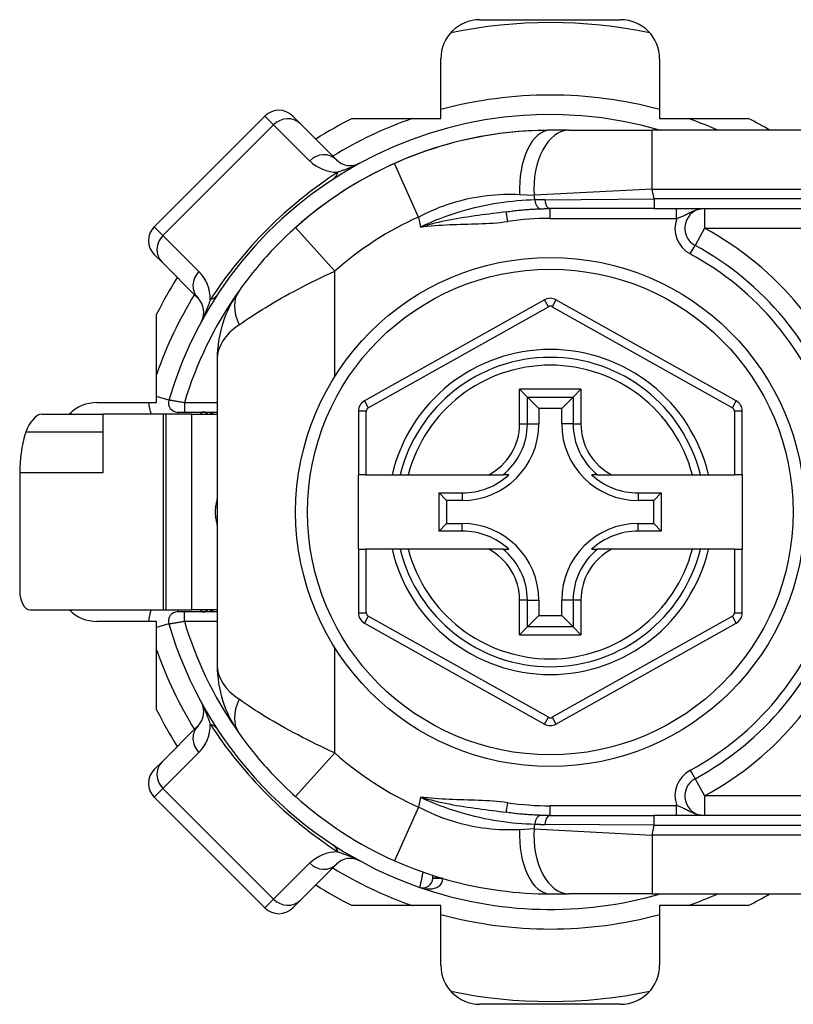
# Model space of a CAD drawing. Header units: inches. Extents: x 0 to 160, y -11 to 104.
# Tile 12 of 121: x 27.67 to 28.79, y 27.08 to 28.51. Entities that reach past the tile are written whole.
import ezdxf

# ---------------------------------------------------------------- set-up
doc = ezdxf.new("R2010")
doc.units = ezdxf.units.IN
doc.header["$LTSCALE"] = 9.614827
doc.header["$MEASUREMENT"] = 0
doc.layers.add('Visible Edges(ANSI)', color=7, linetype='Continuous', lineweight=25)
doc.layers.add('Visible Tangent Edges(ANSI)', color=7, linetype='Continuous', lineweight=25)

msp = doc.modelspace()

# ---------------------------------------------------------------- linework, layer by layer
at = {"layer": 'Visible Edges(ANSI)'}
for p, q in [((28.3394, 28.5128), (28.5437, 28.5128)), ((28.2825, 28.3692), (28.2825, 28.4559)), ((28.6006, 28.4559), (28.6006, 28.3692)), ((28.0269, 28.3727), (27.8659, 28.2117)), ((28.0672, 28.3727), (28.0785, 28.3614)), ((28.1308, 28.309), (28.0785, 28.3614)), ((28.1537, 28.3692), (28.2825, 28.3692)), ((28.6006, 28.3692), (28.7294, 28.3692)), ((28.4685, 28.352), (28.4415, 28.352)), ((28.4685, 28.352), (28.5899, 28.352)), ((29.065, 28.352), (28.5899, 28.352)), ((28.5924, 28.2381), (28.4415, 28.2381)), ((28.5924, 28.2381), (29.065, 28.2381)), ((27.8772, 28.1601), (27.8659, 28.1714)), ((27.8772, 28.1601), (27.9295, 28.1078)), ((28.4332, 28.1055), (28.1714, 27.9585)), ((28.7119, 27.9585), (28.4499, 28.1055)), ((27.8694, 27.9561), (27.8694, 28.0849)), ((27.9575, 28.0197), (27.9575, 27.5742)), ((28.397, 27.9754), (28.4083, 27.9641)), ((28.4748, 27.9641), (28.4861, 27.9754)), ((28.4083, 27.9641), (28.4248, 27.9475)), ((28.4748, 27.9641), (28.4583, 27.9475)), ((27.7827, 27.9561), (27.8694, 27.9561)), ((28.4248, 27.9475), (28.4248, 27.9251)), ((28.4583, 27.9475), (28.4248, 27.9475)), ((28.4583, 27.9251), (28.4583, 27.9475)), ((27.7024, 27.9394), (27.7916, 27.9394)), ((27.8788, 27.9394), (27.7916, 27.9394)), ((27.7916, 27.8545), (27.7916, 27.9394)), ((27.8831, 27.9394), (27.8788, 27.9394)), ((27.9201, 27.9394), (27.8831, 27.9394)), ((27.9002, 27.9422), (27.9097, 27.9422)), ((27.9097, 27.9422), (27.9575, 27.9422)), ((27.9202, 27.9394), (27.9201, 27.9394)), ((27.9202, 27.9394), (27.9575, 27.9394)), ((27.9202, 27.9394), (27.9202, 27.6547)), ((28.1627, 27.9436), (28.1627, 27.8511)), ((28.7206, 27.8511), (28.7206, 27.9436)), ((27.6703, 27.8545), (27.6703, 27.6832)), ((28.1741, 27.8511), (28.1627, 27.8511)), ((28.1627, 27.7429), (28.1627, 27.8511)), ((28.1741, 27.8511), (28.2116, 27.8511)), ((28.2116, 27.8511), (28.2233, 27.8511)), ((28.2233, 27.8511), (28.235, 27.8511)), ((28.235, 27.8511), (28.3521, 27.8511)), ((28.3521, 27.8511), (28.3728, 27.8511)), ((28.3813, 27.8511), (28.3728, 27.8511)), ((28.5103, 27.8511), (28.5018, 27.8511)), ((28.5103, 27.8511), (28.531, 27.8511)), ((28.531, 27.8511), (28.6481, 27.8511)), ((28.6481, 27.8511), (28.6598, 27.8511)), ((28.6598, 27.8511), (28.6715, 27.8511)), ((28.6715, 27.8511), (28.7093, 27.8511)), ((28.7206, 27.8511), (28.7093, 27.8511)), ((28.7206, 27.8511), (28.7206, 27.7429)), ((28.2801, 27.8247), (28.3135, 27.8247)), ((28.2801, 27.8247), (28.291, 27.8138)), ((28.2801, 27.7693), (28.2801, 27.8247)), ((28.5696, 27.8247), (28.603, 27.8247)), ((28.603, 27.8247), (28.5921, 27.8138)), ((28.603, 27.8247), (28.603, 27.7693)), ((28.3135, 27.8138), (28.291, 27.8138)), ((28.291, 27.8138), (28.291, 27.7803)), ((28.5921, 27.8138), (28.5696, 27.8138)), ((28.5921, 27.7803), (28.5921, 27.8138)), ((28.2801, 27.7693), (28.291, 27.7803)), ((28.291, 27.7803), (28.3135, 27.7803)), ((28.5696, 27.7803), (28.5921, 27.7803)), ((28.603, 27.7693), (28.5921, 27.7803)), ((28.3135, 27.7693), (28.2801, 27.7693)), ((28.603, 27.7693), (28.5696, 27.7693)), ((28.1627, 27.7429), (28.1627, 27.6505)), ((28.1627, 27.7429), (28.1741, 27.7429)), ((28.2116, 27.7429), (28.1741, 27.7429)), ((28.2233, 27.7429), (28.2116, 27.7429)), ((28.235, 27.7429), (28.2233, 27.7429)), ((28.3521, 27.7429), (28.235, 27.7429)), ((28.3728, 27.7429), (28.3521, 27.7429)), ((28.3728, 27.7429), (28.3813, 27.7429)), ((28.5018, 27.7429), (28.5103, 27.7429)), ((28.531, 27.7429), (28.5103, 27.7429)), ((28.6481, 27.7429), (28.531, 27.7429)), ((28.6598, 27.7429), (28.6481, 27.7429)), ((28.6715, 27.7429), (28.6598, 27.7429)), ((28.7093, 27.7429), (28.6715, 27.7429)), ((28.7093, 27.7429), (28.7206, 27.7429)), ((28.7206, 27.6505), (28.7206, 27.7429)), ((28.4248, 27.6689), (28.4248, 27.6465)), ((28.4583, 27.6465), (28.4583, 27.6689)), ((27.6855, 27.6547), (27.8788, 27.6547)), ((27.8788, 27.6547), (27.8831, 27.6547)), ((27.8831, 27.6547), (27.9201, 27.6547)), ((27.9097, 27.6519), (27.9002, 27.6519)), ((27.9575, 27.6519), (27.9097, 27.6519)), ((27.9201, 27.6547), (27.9202, 27.6547)), ((27.9575, 27.6547), (27.9202, 27.6547)), ((28.4083, 27.63), (28.4248, 27.6465)), ((28.4248, 27.6465), (28.4583, 27.6465)), ((28.4748, 27.63), (28.4583, 27.6465)), ((27.8694, 27.638), (27.7827, 27.638)), ((27.8694, 27.5092), (27.8694, 27.638)), ((28.1714, 27.6356), (28.4332, 27.4886)), ((28.4083, 27.63), (28.397, 27.6186)), ((28.4499, 27.4886), (28.7119, 27.6356)), ((28.4861, 27.6186), (28.4748, 27.63)), ((27.9295, 27.4863), (27.8772, 27.4339)), ((27.8659, 27.4226), (27.8772, 27.4339)), ((27.8659, 27.3824), (28.0269, 27.2214)), ((28.4415, 27.3557), (28.5924, 27.3557)), ((29.065, 27.3557), (28.5924, 27.3557)), ((28.0785, 27.2327), (28.1308, 27.285)), ((28.2708, 27.2646), (28.2708, 27.2688)), ((28.0785, 27.2327), (28.0672, 27.2214)), ((28.4415, 27.2419), (28.4685, 27.2419)), ((28.5899, 27.2419), (28.4685, 27.2419)), ((28.5899, 27.2419), (29.065, 27.2419)), ((28.2825, 27.2249), (28.1537, 27.2249)), ((28.2825, 27.1382), (28.2825, 27.2249)), ((28.7294, 27.2249), (28.6006, 27.2249)), ((28.6006, 27.2249), (28.6006, 27.1382)), ((28.5437, 27.0812), (28.3394, 27.0812))]:
    msp.add_line(p, q, dxfattribs=at)
at = {"layer": 'Visible Edges(ANSI)', "flags": 128}
for points in [[(28.4415, 28.352), (28.4327, 28.3519), (28.4238, 28.3517), (28.4148, 28.3514), (28.4058, 28.3509), (28.3966, 28.3502), (28.3874, 28.3494), (28.3781, 28.3484), (28.3687, 28.3472), (28.3592, 28.3459), (28.3497, 28.3444), (28.3402, 28.3427), (28.3306, 28.3408), (28.3209, 28.3388), (28.3113, 28.3365), (28.3016, 28.3341), (28.2919, 28.3315), (28.2823, 28.3287), (28.2726, 28.3257), (28.2629, 28.3225), (28.2533, 28.3191), (28.2437, 28.3156), (28.2342, 28.3119), (28.2248, 28.308), (28.2154, 28.3039)], [(28.3777, 28.2335), (28.3799, 28.2338), (28.3821, 28.2341), (28.3843, 28.2344), (28.3865, 28.2347), (28.3887, 28.235), (28.3908, 28.2352), (28.393, 28.2355), (28.3951, 28.2357), (28.3973, 28.2359), (28.3994, 28.2361), (28.4015, 28.2363), (28.4036, 28.2365), (28.4057, 28.2367), (28.4078, 28.2369), (28.4099, 28.237), (28.412, 28.2372), (28.414, 28.2373), (28.4161, 28.2374), (28.4181, 28.2375), (28.4201, 28.2376), (28.4222, 28.2377), (28.4241, 28.2378), (28.4261, 28.2379), (28.4281, 28.2379)], [(28.4281, 28.2379), (28.4286, 28.238), (28.4292, 28.238), (28.4297, 28.238), (28.4303, 28.238), (28.4308, 28.238), (28.4314, 28.238), (28.4319, 28.238), (28.4325, 28.2381), (28.433, 28.2381), (28.4336, 28.2381), (28.4341, 28.2381), (28.4347, 28.2381), (28.4353, 28.2381), (28.4358, 28.2381), (28.4364, 28.2381), (28.4369, 28.2381), (28.4375, 28.2381), (28.4381, 28.2381), (28.4386, 28.2381), (28.4392, 28.2381), (28.4398, 28.2381), (28.4403, 28.2381), (28.4409, 28.2381), (28.4415, 28.2381)], [(28.0714, 28.2107), (28.0673, 28.207), (28.0633, 28.2032), (28.0592, 28.1994), (28.0552, 28.1956), (28.0513, 28.1918), (28.0474, 28.1879), (28.0436, 28.184), (28.0398, 28.1801), (28.0361, 28.1762), (28.0325, 28.1722), (28.0289, 28.1683), (28.0254, 28.1644), (28.022, 28.1605), (28.0186, 28.1565), (28.0153, 28.1526), (28.0121, 28.1487), (28.0089, 28.1448), (28.0058, 28.1409), (28.0028, 28.1371), (27.9999, 28.1333), (27.9971, 28.1295), (27.9943, 28.1259), (27.9917, 28.1223), (27.9892, 28.1187)], [(27.6791, 27.9129), (27.6791, 27.9128), (27.679, 27.9127), (27.679, 27.9127), (27.679, 27.9126), (27.679, 27.9125), (27.6789, 27.9124), (27.6789, 27.9123), (27.6789, 27.9122), (27.6788, 27.9121), (27.6788, 27.9121), (27.6788, 27.912), (27.6788, 27.9119), (27.6787, 27.9118), (27.6787, 27.9117), (27.6787, 27.9116), (27.6787, 27.9116), (27.6786, 27.9115), (27.6786, 27.9114), (27.6786, 27.9113), (27.6785, 27.9112), (27.6785, 27.9111), (27.6785, 27.9111), (27.6785, 27.911), (27.6784, 27.9109)], [(27.9892, 27.4751), (27.9917, 27.4716), (27.9943, 27.468), (27.9971, 27.4643), (27.9999, 27.4606), (28.0028, 27.4568), (28.0058, 27.453), (28.0089, 27.4491), (28.012, 27.4452), (28.0152, 27.4413), (28.0185, 27.4374), (28.0219, 27.4335), (28.0253, 27.4296), (28.0289, 27.4256), (28.0324, 27.4217), (28.0361, 27.4178), (28.0398, 27.4138), (28.0436, 27.4099), (28.0474, 27.406), (28.0513, 27.4021), (28.0552, 27.3983), (28.0592, 27.3944), (28.0633, 27.3907), (28.0673, 27.3869), (28.0714, 27.3832)], [(28.4281, 27.3559), (28.4261, 27.356), (28.4241, 27.3561), (28.4222, 27.3561), (28.4201, 27.3562), (28.4181, 27.3563), (28.4161, 27.3565), (28.414, 27.3566), (28.412, 27.3567), (28.4099, 27.3569), (28.4078, 27.357), (28.4057, 27.3572), (28.4036, 27.3573), (28.4015, 27.3575), (28.3994, 27.3577), (28.3973, 27.3579), (28.3951, 27.3582), (28.393, 27.3584), (28.3908, 27.3586), (28.3887, 27.3589), (28.3865, 27.3592), (28.3843, 27.3594), (28.3821, 27.3597), (28.3799, 27.36), (28.3777, 27.3604)], [(28.4415, 27.3557), (28.4409, 27.3557), (28.4403, 27.3557), (28.4398, 27.3557), (28.4392, 27.3557), (28.4386, 27.3557), (28.4381, 27.3557), (28.4375, 27.3557), (28.4369, 27.3557), (28.4364, 27.3558), (28.4358, 27.3558), (28.4353, 27.3558), (28.4347, 27.3558), (28.4341, 27.3558), (28.4336, 27.3558), (28.433, 27.3558), (28.4325, 27.3558), (28.4319, 27.3558), (28.4314, 27.3558), (28.4308, 27.3559), (28.4303, 27.3559), (28.4297, 27.3559), (28.4292, 27.3559), (28.4286, 27.3559), (28.4281, 27.3559)], [(28.2154, 27.29), (28.2248, 27.2859), (28.2342, 27.282), (28.2437, 27.2783), (28.2533, 27.2747), (28.2629, 27.2714), (28.2726, 27.2682), (28.2822, 27.2652), (28.2919, 27.2624), (28.3016, 27.2598), (28.3113, 27.2573), (28.3209, 27.2551), (28.3306, 27.2531), (28.3402, 27.2512), (28.3497, 27.2495), (28.3592, 27.248), (28.3687, 27.2467), (28.3781, 27.2455), (28.3874, 27.2445), (28.3966, 27.2437), (28.4058, 27.243), (28.4149, 27.2425), (28.4238, 27.2421), (28.4327, 27.2419), (28.4415, 27.2419)]]:
    msp.add_lwpolyline(points, dxfattribs=at)
at = {"layer": 'Visible Edges(ANSI)'}
msp.add_circle((28.4416, 27.797), 0.3701, dxfattribs=at)
for centre, radius, start, end in [((28.3394, 28.4559), 0.0569, 90, 180), ((28.4416, 27.797), 0.7116, 78.2772, 101.7228), ((28.5437, 28.4559), 0.0569, 0, 90), ((28.4416, 27.797), 0.5778, 73.8287, 163.6482), ((28.047, 28.3526), 0.0285, 45, 135), ((28.4416, 27.797), 0.6405, 116.7049, 122.1604), ((28.4416, 27.797), 0.6405, 60.0572, 63.2951), ((28.4415, 27.7969), 0.5551, 114.0297, 131.8103), ((28.151, 28.3292), 0.0285, 225, 298.6389), ((28.6656, 28.2097), 0.0285, 90, 241.4965), ((27.886, 28.1915), 0.0285, 135, 225), ((28.4415, 27.7969), 0.4412, 17.9202, 61.4965), ((28.4416, 27.797), 0.6405, 147.8396, 153.2951), ((28.1283, 28.0197), 0.1708, 144.5691, 180), ((27.9094, 28.0876), 0.0285, 331.3611, 45), ((28.4416, 28.0906), 0.0171, 60.7088, 119.3132), ((28.4416, 27.797), 0.2249, 13.9164, 166.0836), ((27.9002, 27.9559), 0.0137, 163.6482, 270), ((27.7827, 27.8992), 0.0569, 90, 135.0896), ((28.1798, 27.9436), 0.0171, 119.3132, 180), ((28.7036, 27.9436), 0.0171, 0, 60.7088), ((28.4416, 27.797), 0.7116, 168.2772, 168.463), ((27.9349, 27.928), 0.0142, 53.1301, 90), ((28.3135, 27.9251), 0.1114, 270, 0), ((28.5696, 27.9251), 0.1114, 180, 270), ((28.3135, 27.9251), 0.1004, 270, 312.5174), ((28.5696, 27.9251), 0.1004, 227.4826, 270), ((28.3135, 27.6689), 0.1114, 0, 90), ((28.5696, 27.6689), 0.1114, 90, 180), ((28.3135, 27.6689), 0.1004, 47.4826, 90), ((28.5696, 27.6689), 0.1004, 90, 132.5174), ((28.4416, 27.797), 0.2249, 193.9164, 346.0836), ((28.4415, 27.7969), 0.4412, 298.5035, 342.0798), ((27.7827, 27.6949), 0.0569, 224.9104, 270), ((28.4416, 27.797), 0.7116, 191.537, 191.7228), ((27.9002, 27.6382), 0.0137, 90, 196.3518), ((27.9349, 27.6661), 0.0142, 270, 306.8699), ((28.1798, 27.6505), 0.0171, 180, 240.6868), ((28.7036, 27.6505), 0.0171, 299.2912, 0), ((28.4416, 27.797), 0.5778, 196.3518, 250.8354), ((28.1283, 27.5742), 0.1708, 180, 215.4309), ((27.9094, 27.5064), 0.0285, 315, 28.6389), ((28.4416, 27.797), 0.6405, 206.7049, 212.1604), ((28.4416, 27.5035), 0.0171, 240.6868, 299.2912), ((27.886, 27.4025), 0.0285, 135, 225), ((28.6656, 27.3842), 0.0285, 118.5035, 270), ((28.4415, 27.7969), 0.5551, 228.1897, 245.9703), ((28.151, 27.2649), 0.0285, 61.3611, 135), ((28.2565, 27.2646), 0.0142, 250.8354, 0), ((28.4416, 27.797), 0.6405, 237.8396, 243.2951), ((28.4416, 27.797), 0.5778, 250.8354, 286.1063), ((28.4416, 27.797), 0.6405, 296.7049, 299.9101), ((28.047, 27.2415), 0.0285, 225, 315), ((28.3394, 27.1382), 0.0569, 180, 270), ((28.5437, 27.1382), 0.0569, 270, 0), ((28.4416, 27.797), 0.7116, 258.2772, 281.7228)]:
    msp.add_arc(centre, radius, start, end, dxfattribs=at)
for centre, major_axis, ratio, start_param, end_param in [((27.6936, 27.9109), (0.0115, 0.0279), 0.47244, 0.192077, 1.691889), ((27.8149, 27.8545), (0, -0.1708), 0.846518, 4.375874, 4.712389), ((27.6855, 27.6832), (0, -0.0285), 0.532359, 4.712389, 6.283185)]:
    msp.add_ellipse(centre, major_axis=major_axis, ratio=ratio, start_param=start_param, end_param=end_param, dxfattribs=at)
at = {"layer": 'Visible Tangent Edges(ANSI)'}
for p, q in [((27.8784, 28.1991), (28.0395, 28.3601)), ((28.0395, 28.3601), (28.0269, 28.3727)), ((28.0395, 28.3601), (28.0918, 28.3078)), ((28.5899, 28.2666), (28.5899, 28.352)), ((28.2502, 28.2259), (28.2154, 28.3039)), ((28.5899, 28.2666), (28.418, 28.2577)), ((28.5899, 28.2666), (29.065, 28.2666)), ((28.5924, 28.2524), (28.5899, 28.2666)), ((28.397, 28.2588), (28.418, 28.2577)), ((28.4193, 28.2507), (28.418, 28.2577)), ((28.4338, 28.251), (28.5924, 28.2524)), ((29.065, 28.2524), (28.5924, 28.2524)), ((28.5924, 28.2524), (28.5924, 28.2381)), ((28.3798, 28.2194), (28.3777, 28.2335)), ((28.4415, 28.2239), (28.4415, 28.2381)), ((28.6253, 28.2239), (28.6253, 28.2381)), ((28.6656, 28.2381), (28.6656, 28.2097)), ((28.2502, 28.2259), (28.2528, 28.2114)), ((28.4415, 28.2239), (28.6253, 28.2239)), ((27.8659, 28.2117), (27.8784, 28.1991)), ((28.1283, 28.147), (28.0714, 28.2107)), ((28.6656, 28.2097), (28.652, 28.1847)), ((28.6656, 28.2097), (29.2853, 28.2097)), ((27.9308, 28.1468), (27.8784, 28.1991)), ((28.6452, 28.1722), (28.652, 28.1847)), ((28.1283, 27.9941), (28.1283, 28.147)), ((28.4388, 28.0955), (28.4332, 28.1055)), ((28.4499, 28.1055), (28.4443, 28.0955)), ((28.177, 27.9486), (28.4388, 28.0955)), ((28.4443, 28.0955), (28.7063, 27.9485)), ((28.397, 27.9251), (28.397, 27.9754)), ((28.4861, 27.9754), (28.397, 27.9754)), ((28.4861, 27.9754), (28.4861, 27.9251)), ((27.8871, 27.9597), (27.8694, 27.9649)), ((28.4083, 27.9251), (28.4083, 27.9641)), ((28.4083, 27.9641), (28.4748, 27.9641)), ((28.4748, 27.9641), (28.4748, 27.9251)), ((27.9097, 27.9559), (27.9097, 27.9422)), ((27.9575, 27.9559), (27.9097, 27.9559)), ((28.1714, 27.9585), (28.177, 27.9486)), ((28.7063, 27.9485), (28.7119, 27.9585)), ((27.8788, 27.9394), (27.8788, 27.6547)), ((27.8831, 27.6547), (27.8831, 27.9394)), ((27.9002, 27.9394), (27.9002, 27.9422)), ((27.9201, 27.9394), (27.9201, 27.6547)), ((27.9349, 27.9422), (27.9334, 27.9394)), ((28.1741, 27.9436), (28.1627, 27.9436)), ((28.1741, 27.8511), (28.1741, 27.9436)), ((28.7206, 27.9436), (28.7093, 27.9436)), ((28.7093, 27.9436), (28.7093, 27.8511)), ((28.397, 27.9251), (28.4083, 27.9251)), ((28.4083, 27.9251), (28.4248, 27.9251)), ((28.4748, 27.9251), (28.4583, 27.9251)), ((28.4748, 27.9251), (28.4861, 27.9251)), ((27.7916, 27.9129), (27.6791, 27.9129)), ((27.6703, 27.8545), (27.7916, 27.8545)), ((28.3135, 27.8247), (28.3135, 27.8138)), ((28.5696, 27.8247), (28.5696, 27.8138)), ((28.3135, 27.7693), (28.3135, 27.7803)), ((28.5696, 27.7693), (28.5696, 27.7803)), ((28.1741, 27.6505), (28.1741, 27.7429)), ((28.7093, 27.7429), (28.7093, 27.6505)), ((28.397, 27.6186), (28.397, 27.6689)), ((28.4083, 27.6689), (28.397, 27.6689)), ((28.4083, 27.63), (28.4083, 27.6689)), ((28.4083, 27.6689), (28.4248, 27.6689)), ((28.4748, 27.6689), (28.4583, 27.6689)), ((28.4861, 27.6689), (28.4748, 27.6689)), ((28.4748, 27.6689), (28.4748, 27.63)), ((28.4861, 27.6689), (28.4861, 27.6186)), ((27.9002, 27.6519), (27.9002, 27.6547)), ((27.9097, 27.6382), (27.9097, 27.6519)), ((27.9334, 27.6547), (27.9349, 27.6519)), ((28.1627, 27.6505), (28.1741, 27.6505)), ((28.177, 27.6455), (28.1714, 27.6356)), ((28.4388, 27.4985), (28.177, 27.6455)), ((28.7063, 27.6455), (28.4443, 27.4985)), ((28.7119, 27.6356), (28.7063, 27.6455)), ((28.7093, 27.6505), (28.7206, 27.6505)), ((27.8871, 27.6343), (27.8694, 27.6292)), ((27.9097, 27.6382), (27.9575, 27.6382)), ((28.4748, 27.63), (28.4083, 27.63)), ((28.397, 27.6186), (28.4861, 27.6186)), ((28.1283, 27.4469), (28.1283, 27.6)), ((28.4332, 27.4886), (28.4388, 27.4985)), ((28.4443, 27.4985), (28.4499, 27.4886)), ((27.8784, 27.3949), (27.9308, 27.4473)), ((28.1283, 27.4469), (28.0714, 27.3832)), ((28.6452, 27.4217), (28.652, 27.4092)), ((28.652, 27.4092), (28.6656, 27.3842)), ((27.8784, 27.3949), (27.8659, 27.3824)), ((28.0395, 27.2339), (27.8784, 27.3949)), ((28.2528, 27.3824), (28.2502, 27.368)), ((28.3777, 27.3604), (28.3798, 27.3744)), ((29.2853, 27.3842), (28.6656, 27.3842)), ((28.6656, 27.3842), (28.6656, 27.3557)), ((28.2502, 27.368), (28.2154, 27.29)), ((28.6253, 27.37), (28.4415, 27.37)), ((28.4415, 27.3557), (28.4415, 27.37)), ((28.6253, 27.3557), (28.6253, 27.37)), ((28.5924, 27.3415), (28.5924, 27.3557)), ((28.418, 27.3362), (28.397, 27.3351)), ((28.418, 27.3362), (28.4193, 27.3432)), ((28.418, 27.3362), (28.5899, 27.3273)), ((28.5924, 27.3415), (28.4338, 27.3428)), ((28.5899, 27.3273), (28.5924, 27.3415)), ((28.5924, 27.3415), (29.065, 27.3415)), ((28.5899, 27.3273), (28.5899, 27.2419)), ((29.065, 27.3273), (28.5899, 27.3273)), ((28.0918, 27.2863), (28.0395, 27.2339)), ((28.2708, 27.2646), (28.284, 27.2646)), ((28.2846, 27.2645), (28.2708, 27.2646)), ((28.0269, 27.2214), (28.0395, 27.2339))]:
    msp.add_line(p, q, dxfattribs=at)
at = {"layer": 'Visible Tangent Edges(ANSI)', "flags": 128}
for points in [[(28.1646, 28.3042), (28.1621, 28.3029), (28.1603, 28.302), (28.1586, 28.3012), (28.1571, 28.3005), (28.1556, 28.2999), (28.1542, 28.2993), (28.1528, 28.2987), (28.1515, 28.2981), (28.1502, 28.2976), (28.1489, 28.2971), (28.1476, 28.2966), (28.1464, 28.2961), (28.1452, 28.2956), (28.144, 28.2951), (28.1428, 28.2947), (28.1416, 28.2942), (28.1404, 28.2938), (28.1393, 28.2934), (28.1382, 28.293), (28.137, 28.2926), (28.1359, 28.2922), (28.1349, 28.2918), (28.1338, 28.2915), (28.1327, 28.2911)], [(28.2502, 28.2259), (28.2562, 28.229), (28.2623, 28.232), (28.2684, 28.2348), (28.2746, 28.2374), (28.2808, 28.24), (28.287, 28.2423), (28.2933, 28.2445), (28.2995, 28.2465), (28.3058, 28.2484), (28.3121, 28.2501), (28.3183, 28.2517), (28.3246, 28.2531), (28.3308, 28.2543), (28.3371, 28.2554), (28.3432, 28.2564), (28.3494, 28.2572), (28.3555, 28.2578), (28.3616, 28.2584), (28.3677, 28.2588), (28.3737, 28.259), (28.3796, 28.2591), (28.3855, 28.2591), (28.3913, 28.259), (28.397, 28.2588)], [(28.4193, 28.2507), (28.4131, 28.2505), (28.4067, 28.2502), (28.4003, 28.2498), (28.3937, 28.2493), (28.3871, 28.2487), (28.3803, 28.2479), (28.3735, 28.2471), (28.3666, 28.2461), (28.3596, 28.245), (28.3526, 28.2437), (28.3456, 28.2423), (28.3385, 28.2408), (28.3314, 28.2392), (28.3242, 28.2374), (28.3171, 28.2354), (28.3099, 28.2333), (28.3027, 28.2311), (28.2955, 28.2287), (28.2883, 28.2262), (28.2811, 28.2235), (28.2739, 28.2207), (28.2668, 28.2177), (28.2597, 28.2147), (28.2528, 28.2114)], [(28.4338, 28.251), (28.4331, 28.251), (28.4325, 28.251), (28.4319, 28.251), (28.4313, 28.251), (28.4307, 28.251), (28.4301, 28.251), (28.4295, 28.251), (28.4289, 28.251), (28.4282, 28.2509), (28.4276, 28.2509), (28.427, 28.2509), (28.4264, 28.2509), (28.4258, 28.2509), (28.4252, 28.2509), (28.4246, 28.2509), (28.424, 28.2508), (28.4234, 28.2508), (28.4228, 28.2508), (28.4222, 28.2508), (28.4216, 28.2508), (28.421, 28.2508), (28.4204, 28.2507), (28.4199, 28.2507), (28.4193, 28.2507)], [(28.3777, 28.2335), (28.3728, 28.2328), (28.3678, 28.2321), (28.3628, 28.2315), (28.3577, 28.2308), (28.3526, 28.2302), (28.3474, 28.2295), (28.3423, 28.2289), (28.337, 28.2282), (28.3318, 28.2275), (28.3265, 28.2267), (28.3213, 28.2259), (28.316, 28.2251), (28.3107, 28.2243), (28.3054, 28.2234), (28.3, 28.2224), (28.2947, 28.2214), (28.2894, 28.2204), (28.2841, 28.2193), (28.2789, 28.2181), (28.2736, 28.2169), (28.2683, 28.2156), (28.2631, 28.2143), (28.2579, 28.2129), (28.2528, 28.2114)], [(28.6253, 28.2239), (28.6265, 28.2243), (28.6278, 28.2247), (28.629, 28.2251), (28.6302, 28.2255), (28.6315, 28.226), (28.6328, 28.2266), (28.6341, 28.2271), (28.6354, 28.2278), (28.6367, 28.2284), (28.6381, 28.2291), (28.6395, 28.2299), (28.641, 28.2307), (28.6426, 28.2315), (28.6442, 28.2323), (28.646, 28.2332), (28.6478, 28.234), (28.6497, 28.2349), (28.6517, 28.2356), (28.6538, 28.2363), (28.656, 28.2369), (28.6583, 28.2374), (28.6607, 28.2378), (28.6631, 28.2381), (28.6656, 28.2381)], [(28.2528, 28.2114), (28.258, 28.2121), (28.2633, 28.2126), (28.2686, 28.2131), (28.2739, 28.2136), (28.2791, 28.2139), (28.2844, 28.2143), (28.2897, 28.2146), (28.295, 28.2148), (28.3003, 28.215), (28.3056, 28.2152), (28.3109, 28.2154), (28.3162, 28.2156), (28.3216, 28.2157), (28.3269, 28.2159), (28.3322, 28.216), (28.3375, 28.2162), (28.3428, 28.2164), (28.3481, 28.2166), (28.3534, 28.2169), (28.3587, 28.2172), (28.364, 28.2176), (28.3692, 28.2181), (28.3745, 28.2187), (28.3798, 28.2194)], [(27.9892, 28.0692), (27.9935, 28.0722), (27.9979, 28.0753), (28.0025, 28.0784), (28.0073, 28.0815), (28.0123, 28.0848), (28.0174, 28.088), (28.0226, 28.0913), (28.0279, 28.0946), (28.0334, 28.0979), (28.039, 28.1012), (28.0447, 28.1045), (28.0505, 28.1079), (28.0565, 28.1112), (28.0625, 28.1145), (28.0686, 28.1178), (28.0749, 28.1211), (28.0813, 28.1244), (28.0878, 28.1277), (28.0943, 28.131), (28.101, 28.1343), (28.1077, 28.1375), (28.1145, 28.1407), (28.1214, 28.1439), (28.1283, 28.147)], [(27.9475, 28.1058), (27.9471, 28.1048), (27.9468, 28.1037), (27.9464, 28.1026), (27.946, 28.1015), (27.9456, 28.1004), (27.9452, 28.0993), (27.9448, 28.0981), (27.9443, 28.097), (27.9439, 28.0958), (27.9435, 28.0946), (27.943, 28.0934), (27.9425, 28.0922), (27.942, 28.091), (27.9415, 28.0897), (27.941, 28.0884), (27.9405, 28.0871), (27.9399, 28.0857), (27.9393, 28.0844), (27.9387, 28.0829), (27.938, 28.0815), (27.9373, 28.08), (27.9366, 28.0783), (27.9357, 28.0765), (27.9344, 28.074)], [(27.9097, 27.9559), (27.9082, 27.9561), (27.9068, 27.9564), (27.9054, 27.9566), (27.904, 27.9568), (27.9026, 27.9571), (27.9012, 27.9573), (27.8999, 27.9575), (27.8986, 27.9578), (27.8973, 27.958), (27.8961, 27.9582), (27.895, 27.9584), (27.8939, 27.9586), (27.8929, 27.9587), (27.8919, 27.9589), (27.891, 27.959), (27.8902, 27.9592), (27.8895, 27.9593), (27.8889, 27.9594), (27.8883, 27.9595), (27.8879, 27.9596), (27.8875, 27.9596), (27.8873, 27.9597), (27.8871, 27.9597), (27.8871, 27.9597)], [(27.9575, 27.8167), (27.9571, 27.8151), (27.9567, 27.8136), (27.9563, 27.812), (27.956, 27.8104), (27.9557, 27.8088), (27.9554, 27.8072), (27.9552, 27.8055), (27.955, 27.8039), (27.9548, 27.8022), (27.9547, 27.8005), (27.9547, 27.7988), (27.9546, 27.7971), (27.9547, 27.7953), (27.9547, 27.7936), (27.9548, 27.7919), (27.955, 27.7903), (27.9552, 27.7886), (27.9554, 27.7869), (27.9557, 27.7853), (27.956, 27.7837), (27.9563, 27.7821), (27.9567, 27.7805), (27.9571, 27.7789), (27.9575, 27.7774)], [(27.8871, 27.6343), (27.8871, 27.6344), (27.8873, 27.6344), (27.8875, 27.6344), (27.8879, 27.6345), (27.8883, 27.6346), (27.8889, 27.6346), (27.8895, 27.6347), (27.8902, 27.6349), (27.891, 27.635), (27.8919, 27.6352), (27.8929, 27.6353), (27.8939, 27.6355), (27.895, 27.6357), (27.8961, 27.6359), (27.8973, 27.6361), (27.8986, 27.6363), (27.8999, 27.6365), (27.9012, 27.6367), (27.9026, 27.637), (27.904, 27.6372), (27.9054, 27.6374), (27.9068, 27.6377), (27.9082, 27.6379), (27.9097, 27.6382)], [(27.9344, 27.5201), (27.9357, 27.5175), (27.9366, 27.5157), (27.9373, 27.5141), (27.938, 27.5126), (27.9387, 27.5111), (27.9393, 27.5097), (27.9399, 27.5083), (27.9405, 27.507), (27.941, 27.5057), (27.9415, 27.5044), (27.942, 27.5031), (27.9425, 27.5019), (27.943, 27.5006), (27.9435, 27.4994), (27.9439, 27.4982), (27.9443, 27.4971), (27.9448, 27.4959), (27.9452, 27.4948), (27.9456, 27.4936), (27.946, 27.4925), (27.9464, 27.4914), (27.9468, 27.4903), (27.9471, 27.4893), (27.9475, 27.4882)], [(28.1283, 27.4469), (28.1214, 27.45), (28.1145, 27.4532), (28.1077, 27.4564), (28.101, 27.4596), (28.0943, 27.4629), (28.0877, 27.4661), (28.0812, 27.4694), (28.0749, 27.4728), (28.0686, 27.4761), (28.0624, 27.4794), (28.0563, 27.4828), (28.0504, 27.4861), (28.0446, 27.4894), (28.0389, 27.4927), (28.0333, 27.496), (28.0278, 27.4993), (28.0225, 27.5026), (28.0173, 27.5059), (28.0123, 27.5091), (28.0073, 27.5123), (28.0025, 27.5155), (27.9979, 27.5186), (27.9935, 27.5217), (27.9892, 27.5247)], [(28.2528, 27.3824), (28.2598, 27.3792), (28.2668, 27.3761), (28.2739, 27.3732), (28.2811, 27.3704), (28.2883, 27.3677), (28.2955, 27.3652), (28.3027, 27.3628), (28.3099, 27.3605), (28.3171, 27.3585), (28.3243, 27.3565), (28.3314, 27.3547), (28.3385, 27.3531), (28.3456, 27.3515), (28.3527, 27.3502), (28.3597, 27.3489), (28.3666, 27.3478), (28.3735, 27.3468), (28.3803, 27.3459), (28.3871, 27.3452), (28.3937, 27.3446), (28.4003, 27.3441), (28.4067, 27.3437), (28.4131, 27.3434), (28.4193, 27.3432)], [(28.3798, 27.3744), (28.3745, 27.3751), (28.3692, 27.3757), (28.364, 27.3762), (28.3587, 27.3766), (28.3534, 27.377), (28.3481, 27.3772), (28.3428, 27.3775), (28.3375, 27.3777), (28.3322, 27.3779), (28.3269, 27.378), (28.3216, 27.3782), (28.3162, 27.3783), (28.3109, 27.3785), (28.3056, 27.3786), (28.3003, 27.3788), (28.295, 27.3791), (28.2897, 27.3793), (28.2844, 27.3796), (28.2791, 27.3799), (28.2739, 27.3803), (28.2686, 27.3808), (28.2633, 27.3812), (28.258, 27.3818), (28.2528, 27.3824)], [(28.2528, 27.3824), (28.2579, 27.381), (28.2631, 27.3796), (28.2683, 27.3783), (28.2736, 27.377), (28.2789, 27.3758), (28.2841, 27.3746), (28.2894, 27.3735), (28.2947, 27.3725), (28.3, 27.3715), (28.3054, 27.3705), (28.3107, 27.3696), (28.316, 27.3688), (28.3213, 27.3679), (28.3265, 27.3672), (28.3318, 27.3664), (28.337, 27.3657), (28.3423, 27.365), (28.3474, 27.3643), (28.3526, 27.3637), (28.3577, 27.363), (28.3628, 27.3624), (28.3678, 27.3617), (28.3728, 27.3611), (28.3777, 27.3604)], [(28.397, 27.3351), (28.3913, 27.3349), (28.3855, 27.3347), (28.3796, 27.3347), (28.3737, 27.3349), (28.3677, 27.3351), (28.3616, 27.3355), (28.3555, 27.336), (28.3494, 27.3367), (28.3432, 27.3375), (28.3371, 27.3384), (28.3308, 27.3395), (28.3246, 27.3408), (28.3183, 27.3422), (28.3121, 27.3438), (28.3058, 27.3455), (28.2995, 27.3473), (28.2933, 27.3494), (28.287, 27.3516), (28.2808, 27.3539), (28.2746, 27.3564), (28.2684, 27.3591), (28.2623, 27.3619), (28.2562, 27.3649), (28.2502, 27.368)], [(28.6656, 27.3557), (28.6631, 27.3558), (28.6607, 27.356), (28.6583, 27.3564), (28.656, 27.3569), (28.6537, 27.3576), (28.6516, 27.3583), (28.6496, 27.3591), (28.6477, 27.3599), (28.6459, 27.3607), (28.6442, 27.3616), (28.6426, 27.3624), (28.641, 27.3632), (28.6395, 27.364), (28.6381, 27.3647), (28.6367, 27.3654), (28.6354, 27.3661), (28.6341, 27.3667), (28.6328, 27.3673), (28.6315, 27.3678), (28.6302, 27.3683), (28.629, 27.3688), (28.6278, 27.3692), (28.6265, 27.3696), (28.6253, 27.37)], [(28.4193, 27.3432), (28.4199, 27.3432), (28.4204, 27.3431), (28.421, 27.3431), (28.4216, 27.3431), (28.4222, 27.3431), (28.4228, 27.3431), (28.4234, 27.343), (28.424, 27.343), (28.4246, 27.343), (28.4252, 27.343), (28.4258, 27.343), (28.4264, 27.343), (28.427, 27.343), (28.4276, 27.3429), (28.4282, 27.3429), (28.4289, 27.3429), (28.4295, 27.3429), (28.4301, 27.3429), (28.4307, 27.3429), (28.4313, 27.3429), (28.4319, 27.3429), (28.4325, 27.3429), (28.4331, 27.3429), (28.4338, 27.3428)], [(28.1327, 27.3029), (28.1338, 27.3026), (28.1349, 27.3022), (28.1359, 27.3019), (28.137, 27.3015), (28.1382, 27.3011), (28.1393, 27.3007), (28.1404, 27.3002), (28.1416, 27.2998), (28.1428, 27.2994), (28.144, 27.2989), (28.1452, 27.2985), (28.1464, 27.298), (28.1476, 27.2975), (28.1489, 27.297), (28.1502, 27.2965), (28.1515, 27.2959), (28.1528, 27.2954), (28.1542, 27.2948), (28.1556, 27.2942), (28.1571, 27.2935), (28.1586, 27.2928), (28.1603, 27.2921), (28.1621, 27.2912), (28.1646, 27.2899)], [(28.2565, 27.2736), (28.2562, 27.2722), (28.2559, 27.2707), (28.2556, 27.2693), (28.2553, 27.2679), (28.255, 27.2666), (28.2547, 27.2652), (28.2545, 27.2639), (28.2542, 27.2626), (28.254, 27.2614), (28.2537, 27.2602), (28.2535, 27.2591), (28.2532, 27.258), (28.253, 27.257), (28.2528, 27.256), (28.2527, 27.2551), (28.2525, 27.2543), (28.2523, 27.2536), (28.2522, 27.253), (28.2521, 27.2525), (28.252, 27.252), (28.2519, 27.2517), (28.2519, 27.2514), (28.2519, 27.2513), (28.2519, 27.2512)], [(28.2519, 27.2512), (28.2536, 27.2506), (28.2554, 27.2502), (28.2571, 27.2497), (28.2589, 27.2494), (28.2607, 27.2492), (28.2626, 27.249), (28.2644, 27.2489), (28.2662, 27.2489), (28.268, 27.249), (28.2697, 27.2492), (28.2715, 27.2495), (28.2732, 27.2499), (28.2749, 27.2505), (28.2765, 27.2511), (28.278, 27.2519), (28.2795, 27.2528), (28.2808, 27.2538), (28.282, 27.2549), (28.2831, 27.2562), (28.2839, 27.2577), (28.2846, 27.2592), (28.285, 27.2609), (28.2851, 27.2626), (28.285, 27.2644)]]:
    msp.add_lwpolyline(points, dxfattribs=at)
at = {"layer": 'Visible Tangent Edges(ANSI)'}
msp.add_circle((28.4416, 27.797), 0.353, dxfattribs=at)
for centre, radius, start, end in [((28.4416, 27.797), 0.6063, 74.7906, 105.2094), ((28.4416, 27.797), 0.6063, 109.3241, 121.4236), ((28.4416, 27.797), 0.6063, 66.2544, 70.6759), ((28.4416, 27.797), 0.5551, 88.962, 135.0066), ((28.1321, 28.348), 0.0569, 225, 270.6587), ((28.4793, 27.7593), 0.6348, 123.0901, 146.9099), ((28.4415, 27.7969), 0.4697, 114.0297, 131.8103), ((28.4415, 27.7969), 0.427, 90, 98.309), ((28.6656, 28.2097), 0.0427, 160.5288, 241.4965), ((28.4415, 27.7969), 0.4697, 17.9202, 61.4965), ((28.4415, 27.7969), 0.427, 17.9202, 61.4965), ((27.8905, 28.1065), 0.0569, 359.3413, 45), ((28.4416, 27.797), 0.6063, 148.5764, 160.6759), ((28.4416, 27.797), 0.5551, 144.9237, 163.3722), ((28.4416, 28.0906), 0.00569, 60.7088, 119.3132), ((28.4416, 27.797), 0.2363, 13.2332, 166.7668), ((28.4416, 27.797), 0.2135, 14.6748, 165.3252), ((27.9002, 27.9559), 0.0421, 179.6903, 203.0723), ((28.1798, 27.9436), 0.00569, 119.3132, 180), ((28.7036, 27.9436), 0.00569, 0, 60.7088), ((28.3135, 27.9251), 0.0835, 297.5852, 0), ((28.3135, 27.9251), 0.0948, 308.7097, 0), ((28.5696, 27.9251), 0.0948, 180, 231.2903), ((28.5696, 27.9251), 0.0835, 180, 242.4148), ((28.4416, 27.797), 0.2363, 193.2332, 346.7668), ((28.4416, 27.797), 0.2135, 194.6748, 345.3252), ((28.3135, 27.6689), 0.0835, 0, 62.4148), ((28.3135, 27.6689), 0.0948, 0, 51.2903), ((28.5696, 27.6689), 0.0948, 128.7097, 180), ((28.5696, 27.6689), 0.0835, 117.5852, 180), ((28.4415, 27.7969), 0.427, 298.5035, 342.0798), ((27.9002, 27.6382), 0.0421, 156.9277, 180.3097), ((28.1798, 27.6505), 0.00569, 180, 240.6868), ((28.4415, 27.7969), 0.4697, 298.5035, 342.0798), ((28.7036, 27.6505), 0.00569, 299.2912, 0), ((28.4416, 27.797), 0.5551, 196.6278, 214.6172), ((28.4416, 27.797), 0.6063, 199.3241, 211.4236), ((27.8905, 27.4876), 0.0569, 315, 0.6587), ((28.4793, 27.8348), 0.6348, 213.0901, 236.9099), ((28.4416, 27.5035), 0.00569, 240.6868, 299.2912), ((28.4415, 27.7969), 0.4697, 228.1897, 245.9703), ((28.6656, 27.3842), 0.0427, 118.5035, 199.4712), ((28.4415, 27.7969), 0.427, 261.691, 270), ((28.1321, 27.246), 0.0569, 89.3413, 135), ((28.4416, 27.797), 0.6063, 238.5764, 250.6759), ((28.4416, 27.797), 0.6063, 289.3241, 293.7028), ((28.4416, 27.797), 0.6063, 254.7906, 285.2094)]:
    msp.add_arc(centre, radius, start, end, dxfattribs=at)
for centre, major_axis, ratio, start_param, end_param in [((28.0583, 28.3413), (0.0201, 0.0201), 0.937622, 0, 1.570796), ((28.4415, 28.2666), (0, 0.0854), 0.52227, 0, 1.662628), ((28.4685, 28.2666), (0, 0.0854), 0.594118, 0, 1.675175), ((28.1107, 28.2889), (0.0201, 0.0201), 0.937622, 0, 1.570796), ((28.095, 28.3289), (0.0311, -0.0477), 0.48633, 0, 0.409204), ((28.4277, 28.2522), (0.0004, -0.0142), 0.595989, 4.798746, 6.283185), ((28.4415, 28.2524), (0, -0.0142), 0.543777, 4.807979, 6.283185), ((27.8973, 28.1802), (-0.0201, -0.0201), 0.937622, 4.712389, 6.283185), ((27.9497, 28.1279), (-0.0201, -0.0201), 0.937622, 4.712389, 6.283185), ((28.0588, 28.0692), (-0.0696, 0.0495), 0.631673, 0, 0.844743), ((27.9097, 28.1436), (0.0477, -0.0311), 0.48633, 5.873981, 6.283185), ((28.1283, 28.0197), (0.1708, 0), 0.5, 2.523206, 3.141593), ((27.9349, 27.928), (0.0285, 0), 0.5, 0.927295, 1.570796), ((27.9349, 27.6661), (0.0285, 0), 0.5, 4.712389, 5.35589), ((28.1283, 27.5742), (-0.1708, 0), 0.5, 0, 0.618387), ((28.0588, 27.5247), (-0.0696, -0.0495), 0.631673, 5.438442, 6.283185), ((27.9097, 27.4505), (0.0477, 0.0311), 0.48633, 0, 0.409204), ((27.9497, 27.4662), (-0.0201, 0.0201), 0.937622, 0, 1.570796), ((27.8973, 27.4138), (-0.0201, 0.0201), 0.937622, 0, 1.570796), ((28.4277, 27.3417), (0.0004, 0.0142), 0.595989, 0, 1.484439), ((28.4415, 27.3415), (0, 0.0142), 0.543777, 0, 1.475206), ((28.4415, 27.3273), (0, -0.0854), 0.52227, 4.620558, 6.283185), ((28.4685, 27.3273), (0, -0.0854), 0.594118, 4.608011, 6.283185), ((28.095, 27.2652), (0.0311, 0.0477), 0.48633, 5.873981, 6.283185), ((28.1107, 27.3051), (0.0201, -0.0201), 0.937622, 4.712389, 6.283185), ((28.0583, 27.2528), (0.0201, -0.0201), 0.937622, 4.712389, 6.283185)]:
    msp.add_ellipse(centre, major_axis=major_axis, ratio=ratio, start_param=start_param, end_param=end_param, dxfattribs=at)

doc.saveas('drawing.dxf')
